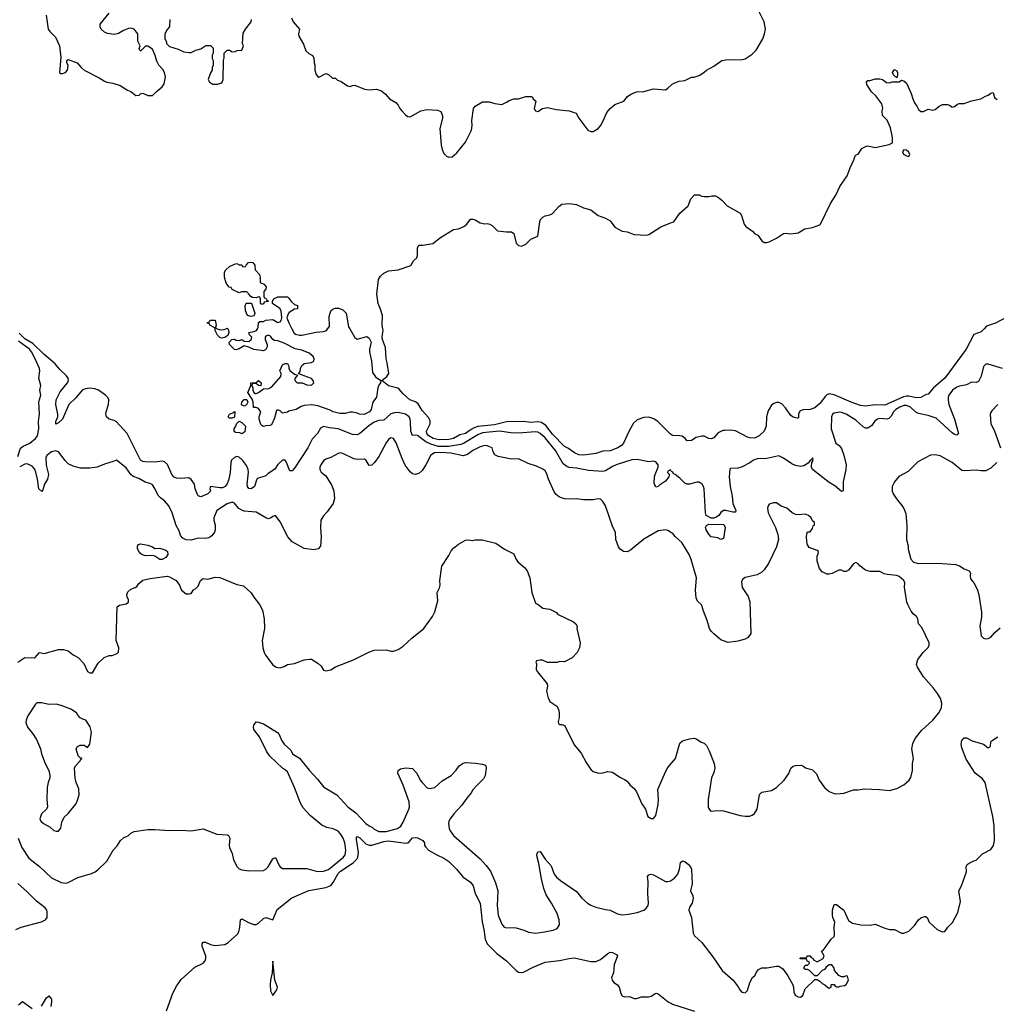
# Model space of a CAD drawing. Header units: inches. Extents: x 2220522 to 2384314, y 721474 to 893490.
# Tile 163 of 256: x 2304587 to 2312697, y 814388 to 822568. Entities that reach past the tile are written whole.
import ezdxf

# ---------------------------------------------------------------- set-up
doc = ezdxf.new("R2010")
doc.units = ezdxf.units.IN
doc.header["$MEASUREMENT"] = 0
for name, color, linetype in [('C3801', 7, 'Continuous'), ('C3802', 7, 'Continuous'), ('C3811', 7, 'Continuous'), ('C3812', 7, 'Continuous')]:
    doc.layers.add(name, color=color, linetype=linetype)

msp = doc.modelspace()

# ---------------------------------------------------------------- linework, layer by layer
at = {"layer": 'C3801', "color": 5}
for points, elevation in [([(2310000, 818814.3), (2309996.5, 818816.5), (2309990, 818828), (2309970, 818818), (2309967.3, 818807.3), (2309982, 818790), (2309976, 818770), (2309950, 818734), (2309898.5, 818701.5), (2309890, 818689.2), (2309870, 818685.2), (2309865.2, 818690), (2309856.5, 818716.5), (2309858.4, 818770), (2309862.4, 818790), (2309889.6, 818850), (2309889.6, 818870), (2309870, 818896.2), (2309850, 818899.6), (2309810, 818895.1), (2309714.4, 818914.4), (2309670, 818912.2), (2309547.1, 818872.9), (2309510, 818856.5), (2309450, 818819.8), (2309430, 818813.8), (2309310, 818822.7), (2309210, 818843.5), (2309150, 818847.4), (2309130, 818854.9), (2309099.4, 818879.4), (2309035.3, 818990), (2308950, 819093.7), (2308910, 819129.9), (2308890, 819140.9), (2308870, 819143.6), (2308730, 819131.9), (2308665.1, 819134.9), (2308570, 819149.6), (2308430, 819134.6), (2308390, 819118.4), (2308273, 819047), (2308250, 819038.2), (2308150, 819022.5), (2308063.5, 819023.5), (2308002, 819042), (2307960.4, 819060.4), (2307890, 819112.6), (2307870, 819116.4), (2307850, 819114), (2307834, 819150), (2307833.3, 819230), (2307830.3, 819250.3), (2307820.9, 819270), (2307790, 819291.8), (2307730, 819304), (2307698, 819302), (2307667.4, 819292.6), (2307610, 819241.1), (2307570, 819238.9), (2307530, 819225), (2307485.1, 819194.9), (2307410, 819129.1), (2307390, 819119.5), (2307350, 819121), (2307230, 819169.4), (2307158.4, 819178.4), (2307110, 819189.6), (2307086, 819174), (2307059.6, 819130), (2307016.4, 819083.6), (2306979.3, 819010), (2306870, 818841.7), (2306850, 818820.4), (2306830, 818821.3), (2306826.5, 818826.5), (2306803.5, 818890), (2306790, 818909.7), (2306770, 818909.8), (2306730, 818872.7), (2306704.6, 818835.4), (2306650, 818798), (2306630, 818777.4), (2306562.8, 818757.2), (2306555.6, 818750), (2306537.6, 818690), (2306510, 818671.6), (2306490, 818674), (2306479.7, 818690), (2306475.1, 818710), (2306485.6, 818810), (2306483.9, 818830), (2306470, 818865.1), (2306437.3, 818910), (2306410, 818933.6), (2306390, 818938.7), (2306370, 818930.8), (2306346.7, 818910), (2306341, 818890), (2306334.6, 818805.4), (2306323.3, 818750), (2306310, 818711.1), (2306293.8, 818690), (2306270, 818678.3), (2306250, 818677.7), (2306171.1, 818688.9), (2306164.9, 818670), (2306170.5, 818650), (2306160.6, 818639.4), (2306150, 818629.7), (2306090, 818605.2), (2306070, 818612.3), (2306063.3, 818623.3), (2306043.5, 818670), (2306038.7, 818710), (2306010, 818749.4), (2305990, 818762), (2305924.4, 818755.6), (2305890, 818760.4), (2305870, 818768.3), (2305849.9, 818789.9), (2305813.2, 818873.2), (2305790, 818894.2), (2305770, 818901.5), (2305710, 818893), (2305630, 818895.1), (2305610, 818897.6), (2305590, 818909.8), (2305478.8, 819130), (2305390, 819226.7), (2305370, 819238.3), (2305329.9, 819249.9), (2305308, 819268), (2305302.1, 819290), (2305303.8, 819310), (2305323.2, 819370), (2305326.7, 819410), (2305317.7, 819430), (2305300.1, 819450), (2305240.8, 819490), (2305210, 819502.7), (2305170, 819507.2), (2305130, 819502.3), (2305104.3, 819490), (2305052.8, 819427.2), (2304995.6, 819370), (2304941.4, 819250), (2304910, 819217.7), (2304886.9, 819206.9), (2304886.7, 819230), (2304902.1, 819270), (2304904.2, 819290), (2304886.7, 819370), (2304889.9, 819410), (2304923.6, 819476.4), (2304984.4, 819550), (2304991.3, 819570), (2304988, 819590), (2304975.8, 819610), (2304921.2, 819661.2), (2304882, 819710), (2304788.4, 819788.4), (2304697.1, 819877.1), (2304630, 819917.7), (2304583.4, 819963.4)], 160), ([(2306314, 820000), (2306316.8, 819996.8), (2306324.7, 819970), (2306316, 819944), (2306290, 819928), (2306263.1, 819923.1), (2306250, 819928), (2306230, 819948), (2306210, 819986), (2306208.7, 820000)], 140), ([(2306227.2, 820000), (2306250.9, 819990.9), (2306285.6, 819994.4), (2306299, 820000)], 140), ([(2307327.7, 820000), (2307370, 819928), (2307390, 819914.4), (2307470, 819934.9), (2307490, 819921.6), (2307506.7, 819890), (2307491.3, 819830), (2307490.2, 819810), (2307507.4, 819730), (2307517.5, 819637.5), (2307541.6, 819601.6), (2307586.7, 819570), (2307583.6, 819550), (2307568.1, 819531.9), (2307561.1, 819510), (2307550, 819432.3), (2307520.4, 819390), (2307505.5, 819330), (2307490.4, 819310), (2307448.4, 819288.5), (2307408, 819290), (2307390, 819299), (2307350, 819308), (2307330, 819308), (2307290, 819295.3), (2307244.7, 819295.3), (2307189.2, 819310), (2307164, 819324), (2307061.3, 819361.3), (2307011.5, 819368.5), (2306950, 819363.6), (2306924.1, 819355.9), (2306882, 819330), (2306822.8, 819317.2), (2306810, 819308.7), (2306770, 819298), (2306750, 819318), (2306730, 819326), (2306718, 819322), (2306702, 819258), (2306676.9, 819203.1), (2306663.6, 819196.4), (2306630, 819195.3), (2306610, 819189), (2306596.4, 819196.4), (2306590, 819206), (2306575.3, 819250), (2306575.3, 819270), (2306588, 819310), (2306570, 819338), (2306550, 819346), (2306527.3, 819347.3), (2306526, 819390), (2306516.4, 819416.4), (2306482, 819470), (2306506, 819530), (2306506, 819550), (2306550, 819554), (2306570, 819571.3), (2306590.6, 819550.6), (2306590, 819526), (2306570, 819528), (2306550, 819546), (2306518, 819542), (2306514, 819530), (2306522, 819510), (2306522, 819490), (2306531.6, 819471.6), (2306543.6, 819463.6), (2306550, 819462), (2306570, 819471.3), (2306610, 819502), (2306656.5, 819503.5), (2306681.2, 819518.8), (2306756.4, 819603.6), (2306758, 819630), (2306748, 819650), (2306770, 819702), (2306790, 819711), (2306810, 819711), (2306821, 819690), (2306822, 819670), (2306832, 819650), (2306870, 819622), (2306894, 819614), (2306872.7, 819587.3), (2306872, 819570), (2306890, 819552), (2306931.1, 819551.1), (2306970, 819536), (2307010, 819531.3), (2307028.7, 819550), (2307024, 819570), (2307010, 819588.7), (2306948.7, 819608.7), (2306906, 819626), (2306906, 819630), (2306914.6, 819645.4), (2306917.2, 819670), (2306930, 819696), (2306950, 819710.8), (2307010, 819719.1), (2307029, 819730), (2307032.7, 819750), (2307023.7, 819770), (2306990, 819798.4), (2306930, 819822.7), (2306874.2, 819834.2), (2306781.6, 819881.6), (2306730, 819899.3), (2306702.7, 819902.7), (2306688, 819910), (2306670, 819938), (2306650, 819948), (2306630, 819938), (2306624.7, 819930), (2306626, 819910), (2306641, 819870), (2306640.7, 819850), (2306630.5, 819829.5), (2306610, 819817.2), (2306530.6, 819829.4), (2306490, 819847.8), (2306450, 819859), (2306410, 819834), (2306384.7, 819824.7), (2306370, 819828.7), (2306328.7, 819870), (2306326, 819890), (2306348.4, 819911.6), (2306370, 819914), (2306385.4, 819905.4), (2306410, 819902), (2306430, 819912), (2306450, 819898), (2306490, 819894.8), (2306509, 819910), (2306514, 819930), (2306495.3, 819950), (2306489.2, 819970), (2306530, 819977.3), (2306553.4, 819986.6), (2306561.2, 820000)], 140), ([(2306846.6, 820000), (2306864.9, 819964.9), (2306876.7, 819956.7), (2306910, 819946.4), (2306930, 819946.4), (2307048.3, 819971.7), (2307110, 819977.1), (2307133.8, 819986.2), (2307144.1, 820000)], 140), ([(2310000, 819120.4), (2309990, 819125.6), (2309888.2, 819228.2), (2309852.9, 819252.9), (2309810, 819267.1), (2309770, 819263.7), (2309714.9, 819245.1), (2309683.7, 819216.3), (2309646.8, 819153.2), (2309602, 819050), (2309584.6, 819030), (2309553.1, 819010), (2309490, 818986.3), (2309430, 818982.5), (2309370, 818965.2), (2309270.1, 818949.9), (2309230, 818952.8), (2309193.3, 818970), (2309145.1, 819005.1), (2309110, 819023.1), (2309010, 819123.8), (2308956.3, 819196.3), (2308920.5, 819220.5), (2308890, 819227.9), (2308830, 819222.2), (2308769.8, 819229.8), (2308630, 819227.2), (2308530, 819202.7), (2308392.3, 819187.7), (2308361.5, 819178.5), (2308335.9, 819164.1), (2308290, 819129.9), (2308241.5, 819118.5), (2308188.2, 819090), (2308150, 819081), (2308070, 819077.5), (2308018.9, 819090), (2307985, 819110), (2307968, 819130), (2307964.1, 819150), (2307995.6, 819210), (2307994.9, 819234.9), (2307982.8, 819262.8), (2307930, 819322.4), (2307895.5, 819375.5), (2307872.5, 819392.5), (2307825.1, 819410), (2307770, 819459.5), (2307738.7, 819498.7), (2307726.2, 819506.2), (2307650, 819526.4), (2307594.5, 819570), (2307636.7, 819603.4), (2307652, 819630), (2307638.4, 819718.4), (2307629, 819750), (2307623.7, 819843.7), (2307598.8, 819910), (2307597.1, 819930), (2307604.7, 819990), (2307603.1, 820000)], 140), ([(2304570, 818940.7), (2304592.3, 819007.7), (2304615.3, 819024.7), (2304671.5, 819050), (2304717.6, 819090), (2304733.7, 819110), (2304744.7, 819170), (2304742, 819230), (2304751.6, 819290), (2304746.6, 819393.4), (2304762, 819450), (2304753.3, 819490), (2304762.2, 819530), (2304746.6, 819590), (2304755.1, 819650), (2304751.6, 819670), (2304716.4, 819750), (2304684.4, 819810), (2304667.9, 819830), (2304576.7, 819896.7)], 180), ([(2310000, 818305.2), (2309970, 818324), (2309950, 818329), (2309890, 818320.9), (2309768.6, 818251.4), (2309658.8, 818161.2), (2309630, 818146), (2309602, 818150), (2309573.2, 818170), (2309558, 818190), (2309537, 818250), (2309533.2, 818310), (2309511.1, 818351.1), (2309450.8, 818530.8), (2309430, 818566.6), (2309410, 818585.1), (2309390, 818587.6), (2309350, 818579.7), (2309270, 818580.4), (2309210, 818587.3), (2309150, 818584.8), (2309110, 818588.8), (2309070, 818600.7), (2309042.6, 818622.6), (2309026.1, 818646.1), (2308977.4, 818750), (2308961.5, 818801.5), (2308950, 818819), (2308935.3, 818830), (2308879.6, 818859.6), (2308810, 818880.7), (2308730, 818920.7), (2308670, 818916.9), (2308560.1, 818940.1), (2308532.9, 818952.9), (2308518, 818978), (2308509, 819010), (2308470, 819027), (2308449.5, 819029.5), (2308410, 819018.9), (2308350, 818988.2), (2308304.3, 818955.7), (2308270, 818944.5), (2308166.7, 818966.7), (2308087.7, 818972.3), (2308030.1, 818969.9), (2308001.1, 818950), (2307960.2, 818870), (2307930, 818824), (2307900.8, 818799.2), (2307870, 818790.9), (2307850, 818795.1), (2307830.6, 818810.6), (2307787.4, 818867.4), (2307762.3, 818922.3), (2307713.8, 819053.8), (2307690, 819087.6), (2307670, 819094.3), (2307650, 819081.4), (2307630, 819053.8), (2307570, 818938.3), (2307534, 818890), (2307510, 818866.3), (2307490, 818864.5), (2307465.2, 818905.2), (2307450, 818916.9), (2307390, 818915.3), (2307360.8, 818920.8), (2307270, 818965.1), (2307250, 818969.5), (2307230, 818965.1), (2307170, 818931.8), (2307130, 818917), (2307110, 818902), (2307086.7, 818870), (2307079.3, 818850), (2307079.1, 818830), (2307090.7, 818810), (2307130, 818779.1), (2307177.5, 818697.5), (2307195.3, 818650), (2307200.8, 818590), (2307190, 818549.5), (2307140.6, 818479.4), (2307110, 818445.2), (2307088.2, 818410), (2307084.9, 818350), (2307090.6, 818270), (2307085.4, 818194.6), (2307066.4, 818173.6), (2307030, 818165.2), (2306950, 818176), (2306850, 818229.2), (2306813.1, 818273.1), (2306750, 818397.2), (2306710, 818448.7), (2306690, 818442), (2306670, 818426), (2306650, 818422.7), (2306630, 818429.4), (2306550, 818477.7), (2306450, 818485.3), (2306430, 818492.8), (2306406.6, 818506.6), (2306370, 818551.3), (2306350, 818559.7), (2306310, 818547.3), (2306224.7, 818490), (2306198, 818430), (2306198, 818410), (2306209.3, 818370), (2306210.2, 818329.8), (2306204.7, 818310), (2306180.9, 818279.1), (2306156.4, 818263.6), (2306130, 818256.8), (2306070, 818261.4), (2306010, 818244.5), (2305970, 818247.6), (2305940.6, 818260.6), (2305923.2, 818283.2), (2305910, 818322.9), (2305885.8, 818365.8), (2305851.7, 818470), (2305823.9, 818530), (2305790, 818569.7), (2305755.3, 818595.3), (2305736.5, 818616.5), (2305710, 818673.3), (2305690, 818703.1), (2305670, 818716.1), (2305630, 818726.6), (2305575.8, 818755.8), (2305530, 818772.4), (2305509.9, 818789.9), (2305470, 818845.6), (2305390, 818908.7), (2305363.5, 818896.5), (2305290, 818875.1), (2305230, 818849.5), (2305170, 818843.7), (2305090, 818843.7), (2305030, 818859.3), (2304990, 818879.3), (2304964.9, 818904.9), (2304910, 818978), (2304885.8, 818985.8), (2304850, 818977.4), (2304814.7, 818950), (2304805.1, 818930), (2304806.5, 818866.5), (2304827.2, 818790), (2304816.5, 818750), (2304791.8, 818710), (2304778, 818662), (2304770, 818649.4), (2304746.6, 818670), (2304735.4, 818750), (2304720.4, 818810), (2304710, 818837.6), (2304690, 818859.1), (2304650, 818879.7), (2304630, 818876.8), (2304586.5, 818853.5)], 180), ([(2304570, 817232), (2304630, 817270.6), (2304711.9, 817268.1), (2304750, 817311.3), (2304790, 817304), (2304910, 817337.3), (2304950, 817337.3), (2304990, 817324), (2305030, 817290.8), (2305071.3, 817270), (2305119.8, 817219.8), (2305150, 817152), (2305170, 817142), (2305190, 817142), (2305237.2, 817222.8), (2305289.4, 817270.6), (2305330, 817286), (2305354.6, 817285.4), (2305396.4, 817303.6), (2305407.3, 817312.7), (2305408.7, 817350), (2305388.7, 817410), (2305395.3, 817690), (2305416.5, 817703.5), (2305470, 817714), (2305489.2, 817730), (2305489.3, 817750), (2305478, 817770), (2305475.1, 817790), (2305483.9, 817816.1), (2305510, 817838), (2305546, 817850), (2305560.4, 817859.6), (2305576.4, 817883.6), (2305610, 817911.3), (2305670, 817926), (2305810, 817944.7), (2305830, 817941), (2305884.7, 817910), (2305914.8, 817870), (2305931.3, 817830), (2305970, 817798), (2305990, 817798), (2306010, 817802), (2306029.3, 817830.7), (2306050, 817842), (2306070, 817862), (2306089.5, 817910.5), (2306110, 817924.7), (2306150, 817921), (2306210, 817936), (2306250, 817934.8), (2306390, 817877.3), (2306444.9, 817864.9), (2306510, 817807.3), (2306532, 817770), (2306579.3, 817710), (2306602.9, 817662.9), (2306616.9, 817590), (2306619, 817510), (2306600.3, 817410), (2306606, 817350), (2306617.1, 817310), (2306628.7, 817288.7), (2306688.1, 817208.1), (2306716, 817190), (2306750, 817184.4), (2306784.2, 817195.8), (2306810.7, 817210.7), (2306870, 817221), (2306950, 817250.7), (2306996.8, 817256.8), (2307010, 817254.8), (2307063.5, 817223.5), (2307090, 817198), (2307110, 817164.7), (2307130, 817158), (2307170, 817166), (2307210, 817190.8), (2307358, 817250), (2307484.8, 817315.2), (2307530, 817330.7), (2307630, 817334), (2307670, 817321), (2307690, 817321), (2307730, 817337.3), (2307770, 817364), (2307842.7, 817430), (2307942.7, 817510), (2308016, 817610), (2308034, 817650), (2308059.1, 817740.9), (2308052.7, 817810), (2308071.7, 817848.3), (2308077, 817870), (2308075.6, 817910), (2308091.5, 818028.5), (2308150, 818116), (2308170, 818154.8), (2308190, 818178.8), (2308229.6, 818210.4), (2308290, 818244), (2308310, 818247.3), (2308350, 818242.8), (2308370, 818246.8), (2308426.4, 818246.4), (2308539.8, 818219.8), (2308612, 818170), (2308690, 818131.3), (2308707.3, 818090), (2308724.4, 818064.4), (2308778.5, 818018.5), (2308801, 817990), (2308824, 817930), (2308838.8, 817810), (2308870, 817722), (2308892, 817710), (2308930, 817678), (2308990, 817672), (2309043.6, 817643.6), (2309052, 817630), (2309185.8, 817565.8), (2309206, 817550), (2309214.8, 817530), (2309214, 817510), (2309240.7, 817390), (2309238.8, 817370), (2309234.8, 817350), (2309214.8, 817310), (2309173.7, 817266.3), (2309110, 817234), (2309070, 817235.3), (2309050, 817228), (2308970, 817228.7), (2308927.3, 817247.3), (2308910, 817248), (2308878, 817242), (2308874, 817230), (2308878, 817218), (2308876, 817170), (2308886, 817150), (2308966.8, 817050), (2308970.8, 817030), (2308962, 816990), (2308974, 816934), (2308990, 816904.7), (2309046.4, 816866.4), (2309059.8, 816839.8), (2309067.3, 816810), (2309067.3, 816770), (2309058, 816738), (2309062, 816722), (2309070, 816712), (2309090, 816712), (2309110, 816704.7), (2309116.8, 816696.8), (2309190, 816544.7), (2309250, 816474), (2309290, 816397.3), (2309330, 816339.1), (2309350, 816323), (2309392.7, 816307.3), (2309429.4, 816310.6), (2309470, 816322.8), (2309510, 816317.3), (2309570, 816274.8), (2309610, 816257.3), (2309630, 816242.8), (2309652.3, 816212.3), (2309690, 816180.7), (2309710, 816154.8), (2309752.5, 816052.5), (2309784, 816010), (2309804, 815950), (2309830, 815930.8), (2309850, 815931), (2309870, 815958), (2309889.5, 816049.5), (2309892.8, 816090), (2309887.2, 816172.8), (2309950, 816321), (2309970, 816354.8), (2310000, 816390.8)], 180), ([(2304574.4, 815770), (2304605.3, 815690), (2304661.8, 815601.8), (2304750, 815534), (2304850, 815438.2), (2304930, 815400.6), (2304970, 815395), (2304990, 815399.7), (2305070, 815441.3), (2305184, 815476), (2305213.2, 815490), (2305235.4, 815504.6), (2305310, 815578.8), (2305362.7, 815670), (2305394.9, 815705.1), (2305422.7, 815750), (2305447.7, 815772.3), (2305489.4, 815790.6), (2305510, 815810.8), (2305536.5, 815823.5), (2305650, 815839.5), (2305710, 815840.3), (2305830, 815831.4), (2305930, 815836.2), (2306010, 815829.2), (2306110, 815845.2), (2306223.2, 815803.2), (2306310, 815797), (2306322, 815790), (2306332.9, 815770), (2306324.9, 815710), (2306328.7, 815690), (2306350, 815641), (2306362, 815590), (2306391.5, 815531.5), (2306410, 815512.7), (2306430, 815504.2), (2306490, 815497.7), (2306610, 815501.1), (2306630, 815511.6), (2306650, 815531.5), (2306690, 815598), (2306710, 815608), (2306742.5, 815542.5), (2306750.9, 815530.9), (2306770, 815518), (2306970, 815517.2), (2307050, 815493.2), (2307070, 815491.1), (2307110, 815495), (2307150, 815509.3), (2307275.5, 815610), (2307288.8, 815630), (2307293.7, 815666.3), (2307290.6, 815709.4), (2307287.6, 815730), (2307271.7, 815770), (2307250, 815805.1), (2307230, 815826.4), (2307190, 815847.4), (2307138, 815858), (2307097, 815877), (2306997.5, 815957.5), (2306939.8, 816019.8), (2306918.5, 816058.5), (2306869, 816190), (2306810, 816319), (2306794.9, 816334.9), (2306770, 816349.6), (2306664.4, 816450), (2306636.1, 816490), (2306578.7, 816610), (2306531.6, 816670), (2306528.2, 816690), (2306531.6, 816708.4), (2306550, 816734), (2306570, 816733), (2306610, 816718.7), (2306726.9, 816646.9), (2306742, 816630), (2306762, 816582), (2306782, 816550), (2306838.4, 816498.4), (2306851.3, 816470), (2306910, 816433), (2306990, 816332.2), (2307059.9, 816259.9), (2307110, 816194.8), (2307220.7, 816130), (2307312, 816030), (2307378.5, 815978.5), (2307460.2, 815890), (2307487.8, 815870), (2307516.4, 815856.4), (2307530, 815843), (2307570, 815824.7), (2307630, 815825), (2307722.7, 815850), (2307740.7, 815859.3), (2307751.3, 815868.7), (2307770, 815901.3), (2307819.4, 816010), (2307823.8, 816030), (2307821.4, 816070), (2307770.9, 816210), (2307727.6, 816310), (2307729.6, 816330), (2307750, 816344.4), (2307793.8, 816353.8), (2307850, 816347.7), (2307885.5, 816310), (2307911.7, 816250), (2307928, 816230), (2307970, 816187.6), (2307990, 816181.5), (2308034, 816190), (2308093.9, 816246.1), (2308170, 816290.6), (2308210, 816333), (2308237.2, 816370), (2308270, 816391), (2308290, 816396), (2308371.8, 816391.8), (2308430, 816383.5), (2308453.8, 816373.8), (2308458.3, 816370), (2308461.6, 816350), (2308452.1, 816290), (2308439.5, 816260.5), (2308384.9, 816210), (2308350.6, 816170), (2308335.8, 816144.2), (2308298.5, 816101.5), (2308257.5, 816042.5), (2308191.3, 815970), (2308161, 815930), (2308151, 815910), (2308148, 815890), (2308154, 815850), (2308162, 815830), (2308190, 815790.8), (2308410, 815596.3), (2308461.2, 815541.2), (2308495, 815495), (2308538.5, 815398.5), (2308552.6, 815350), (2308556.1, 815330), (2308551.4, 815210), (2308560.9, 815130), (2308590, 815054), (2308610.3, 815030.3), (2308630, 815022.4), (2308690, 815026.4), (2308710, 815023.1), (2308782.6, 815002.6), (2308811.9, 814988.1), (2308870, 814980.7), (2308946, 814990), (2309015.5, 815004.5), (2309050, 815018), (2309069, 815050), (2309066.6, 815090), (2309050, 815144), (2309003.5, 815230), (2308959, 815299), (2308938.9, 815350), (2308919.7, 815430), (2308897.8, 815557.8), (2308882.6, 815610), (2308882.4, 815630), (2308890, 815656), (2308910, 815658.8), (2308950, 815594), (2308999.2, 815539.2), (2309025.3, 815470), (2309044.6, 815444.6), (2309077.5, 815417.5), (2309210, 815326.5), (2309255.3, 815270), (2309302.6, 815230), (2309330, 815211.3), (2309370, 815194.2), (2309450, 815175.8), (2309490, 815171.4), (2309550, 815139.6), (2309590, 815132.4), (2309643.6, 815136.4), (2309713.2, 815150), (2309769.8, 815170.2), (2309792.6, 815190), (2309804.7, 815210), (2309809.8, 815230), (2309802.2, 815310), (2309804.4, 815410), (2309799.5, 815450), (2309810, 815464), (2309830, 815468.7), (2309850, 815464), (2309950, 815409.2), (2309970, 815408.2), (2309990, 815413.4), (2310000, 815419.5)], 160), ([(2305804.7, 814335.3), (2305859.1, 814480.9), (2305890, 814538.7), (2305926.5, 814593.5), (2306042.3, 814697.7), (2306109, 814730), (2306126, 814750), (2306132.7, 814770), (2306132, 814790), (2306100.9, 814870), (2306100.9, 814890), (2306110, 814906), (2306130, 814904.9), (2306170, 814886.4), (2306210, 814877.6), (2306290, 814884.4), (2306319, 814901), (2306396.2, 814970), (2306406, 814990), (2306415.6, 815030), (2306419, 815090), (2306430, 815098.8), (2306486.7, 815066.7), (2306530, 815052.4), (2306550, 815052.4), (2306570, 815061.3), (2306610, 815100.8), (2306630, 815110.2), (2306690, 815090.4), (2306725.1, 815174.9), (2306845.9, 815274.1), (2306987.5, 815332.5), (2307130, 815358.8), (2307170, 815375.8), (2307190, 815399.7), (2307230, 815473.9), (2307250, 815493.4), (2307356.6, 815563.4), (2307386.7, 815593.3), (2307394.9, 815610), (2307399.6, 815650), (2307382.4, 815757.6), (2307383.5, 815776.5), (2307390, 815782), (2307410, 815770.3), (2307460.2, 815720.2), (2307490, 815709.4), (2307510, 815711.2), (2307610, 815739.9), (2307650, 815745.4), (2307793.5, 815726.5), (2307810, 815729.5), (2307822, 815738), (2307850, 815770.8), (2307870, 815775), (2307890, 815771.4), (2307935, 815750), (2307947.6, 815730), (2307948.4, 815710), (2307955.6, 815695.6), (2307982.8, 815670), (2308050, 815630.8), (2308110, 815603.5), (2308150, 815573.5), (2308214.5, 815510), (2308266.7, 815446.7), (2308330, 815403.1), (2308353.7, 815373.7), (2308368.2, 815310), (2308411.8, 815230), (2308427.4, 815072.6), (2308442.3, 815010), (2308452.3, 814930), (2308468.3, 814890), (2308550, 814811.2), (2308629.5, 814749.5), (2308710, 814670.3), (2308730, 814656.5), (2308750, 814651.3), (2308770, 814655.2), (2308850, 814696), (2308950, 814737.2), (2309068.2, 814751.8), (2309150.3, 814770.3), (2309190, 814773.8), (2309330, 814744.9), (2309370, 814743.1), (2309410, 814760.3), (2309470, 814810.4), (2309490, 814822), (2309510, 814819.1), (2309542.8, 814802.8), (2309552, 814790), (2309524.6, 814715.4), (2309518, 814650), (2309501, 814610), (2309506.8, 814590), (2309520.7, 814570), (2309551.3, 814550), (2309566, 814530), (2309578, 814478), (2309590, 814458), (2309610, 814451.3), (2309650, 814452), (2309690, 814436), (2309710, 814436), (2309750, 814450.8), (2309809.1, 814450.9), (2309830, 814456), (2309870, 814481), (2309890, 814474.8), (2309973, 814410), (2310000, 814394.4)], 140), ([(2304555.3, 815010), (2304599, 815030), (2304767.5, 815072.5), (2304801.1, 815090), (2304814.4, 815110), (2304816, 815156), (2304813.1, 815170), (2304798.3, 815190), (2304726.1, 815246.1), (2304650, 815322.2), (2304571.8, 815391.8)], 160), ([(2304767.2, 814372.8), (2304810, 814442.8), (2304830, 814458), (2304850, 814432), (2304852, 814410), (2304844.9, 814370)], 140), ([(2304576.5, 814383.5), (2304610, 814410.8), (2304690, 814354)], 140)]:
    msp.add_lwpolyline(points, dxfattribs=dict(at, elevation=elevation))
for points, elevation in [([(2306450, 819358), (2306428.7, 819368.7), (2306430, 819392), (2306450, 819412), (2306472, 819412), (2306479.6, 819399.6), (2306482, 819390), (2306470, 819368)], 140), ([(2306330, 819258), (2306318, 819270), (2306328, 819290), (2306358, 819302), (2306370, 819314), (2306374, 819310), (2306370, 819266), (2306350, 819258)], 140), ([(2306430, 819128), (2306414.6, 819134.6), (2306378, 819138), (2306368, 819148), (2306368.7, 819170), (2306382, 819190), (2306388.4, 819211.6), (2306410, 819234), (2306430, 819222), (2306462, 819190), (2306455.3, 819144.7)], 140), ([(2305710, 818176), (2305750, 818176.8), (2305801, 818161), (2305814.9, 818150), (2305815.6, 818124.4), (2305800.4, 818099.6), (2305770, 818084), (2305750, 818084), (2305710, 818112.3), (2305695.9, 818115.9), (2305634.5, 818114.5), (2305603.3, 818123.3), (2305590, 818132.7), (2305574.5, 818154.5), (2305566, 818174), (2305564.5, 818195.5), (2305572.1, 818207.9), (2305590, 818213.4), (2305650, 818203.8), (2305688.2, 818190)], 180), ([(2304730, 816894), (2304716.9, 816883.1), (2304655.1, 816784.9), (2304640.4, 816750), (2304637, 816730), (2304650.4, 816690), (2304696, 816636), (2304727.2, 816587.2), (2304760.3, 816510), (2304769, 816470), (2304796.9, 816390), (2304827.8, 816330), (2304836.9, 816290), (2304838, 816270), (2304822, 816230), (2304816, 816190), (2304813.4, 816090), (2304818, 816030), (2304810.4, 816009.6), (2304766.4, 815970), (2304753.4, 815930), (2304762, 815910), (2304784.9, 815890), (2304838.8, 815858.8), (2304870, 815833.4), (2304890, 815826.8), (2304910, 815826.8), (2304928, 815852), (2304937.7, 815902.3), (2304956.9, 815943.1), (2304990, 815974), (2305054, 816050), (2305065.3, 816074.7), (2305079.6, 816130), (2305078.6, 816178.6), (2305056.2, 816230), (2305046.2, 816266.2), (2305042.9, 816350), (2305049.5, 816370.5), (2305088, 816410), (2305095.3, 816424.7), (2305106, 816430), (2305090, 816435.3), (2305072.7, 816452.7), (2305057, 816510), (2305066, 816530), (2305090, 816542.4), (2305120.7, 816540.7), (2305150, 816522), (2305169, 816550), (2305184, 816650), (2305172.9, 816692.9), (2305135.3, 816750), (2305110, 816757.2), (2305090, 816769.2), (2305070, 816789.2), (2305057.2, 816810), (2305010, 816841.6), (2304930, 816871.5), (2304890, 816881.6), (2304830, 816878.4), (2304770, 816892.7)], 180), ([(2306690, 814746), (2306683.6, 814650), (2306670, 814588.7), (2306667.1, 814550), (2306670, 814501), (2306690, 814462.6), (2306721.4, 814510), (2306727.4, 814530), (2306706.3, 814590)], 140)]:
    msp.add_lwpolyline(points, close=True, dxfattribs=dict(at, elevation=elevation))
at = {"layer": 'C3802', "color": 5}
for points, elevation in [([(2304806.6, 822606.6), (2304824, 822490), (2304836, 822470), (2304882.8, 822422.8), (2304918, 822350), (2304927.3, 822252.7), (2304918, 822130), (2304930, 822118), (2304968, 822130), (2304984, 822150), (2304988.7, 822190), (2304978, 822210), (2304978, 822230), (2304990, 822238), (2305064.7, 822210), (2305096, 822170), (2305121, 822150), (2305246.3, 822086.3), (2305290, 822056.3), (2305310, 822048.2), (2305361.4, 822041.4), (2305420.7, 822020.7), (2305482, 821982), (2305510, 821971.3), (2305550, 821938), (2305579, 821941), (2305590, 821952), (2305610, 821958), (2305650, 821938), (2305690, 821938), (2305719, 821970), (2305769, 822010), (2305785.6, 822034.4), (2305797.2, 822090), (2305789, 822130), (2305775.5, 822155.5), (2305742, 822190), (2305724.5, 822224.5), (2305712, 822270), (2305690, 822322), (2305650, 822348), (2305632.7, 822347.3), (2305594, 822310), (2305586, 822310), (2305578, 822330), (2305586, 822350), (2305568.7, 822390), (2305568, 822450), (2305538, 822490), (2305510, 822499), (2305490, 822494), (2305450, 822479.3), (2305405.8, 822454.2), (2305370, 822446), (2305314.8, 822454.8), (2305290, 822465.2), (2305264, 822490), (2305255.3, 822510), (2305255.3, 822530), (2305330, 822622)], 160), ([(2305834, 822570), (2305832, 822510), (2305810, 822486), (2305792, 822450), (2305792, 822410), (2305804.7, 822384.7), (2305806, 822370), (2305830, 822344.7), (2305902, 822322), (2305950, 822301), (2305990, 822294.8), (2306010, 822296), (2306050, 822316), (2306090, 822324.7), (2306132.7, 822352.7), (2306170, 822354), (2306192.7, 822332.7), (2306192.7, 822292.7), (2306184.7, 822270), (2306185.4, 822245.4), (2306192, 822230), (2306192, 822190), (2306184.7, 822170), (2306184.7, 822150), (2306170, 822126), (2306151.3, 822070), (2306162, 822050), (2306190, 822031.3), (2306230, 822031.3), (2306258, 822042), (2306268, 822050), (2306275.3, 822070), (2306278, 822230), (2306286, 822250), (2306286, 822290), (2306310, 822314), (2306330, 822314), (2306350, 822302), (2306376.4, 822303.6), (2306392.7, 822312.7), (2306430, 822314), (2306446, 822350), (2306438, 822370), (2306443.1, 822456.9), (2306462, 822490), (2306509.2, 822550), (2306512.3, 822570)], 160), ([(2306842.5, 822582.5), (2306858.8, 822550), (2306911.3, 822490), (2306901, 822450), (2306904.7, 822430), (2306944.5, 822364.5), (2306962.8, 822310), (2306987.5, 822287.5), (2307018, 822270), (2307030, 822252), (2307031.1, 822211.1), (2307038, 822190), (2307038, 822150), (2307050, 822114), (2307059.6, 822099.6), (2307070, 822092), (2307130, 822122), (2307150, 822114), (2307183.6, 822083.6), (2307210, 822082), (2307226.4, 822066.4), (2307255.3, 822055.3), (2307310, 822018), (2307330, 822012), (2307350, 822022), (2307370, 822024.7), (2307450, 821991.3), (2307490, 821984.7), (2307550, 821991.3), (2307590, 821978), (2307624.7, 821950), (2307658, 821910), (2307710, 821881), (2307730, 821858), (2307742.8, 821830), (2307758.8, 821810), (2307790, 821778), (2307810, 821764.7), (2307830, 821762), (2307918, 821810), (2307970, 821822.8), (2308055.3, 821815.3), (2308084.7, 821804.7), (2308098, 821770), (2308098, 821750), (2308076.8, 821663.2), (2308087.1, 821527.1), (2308094.9, 821490), (2308110, 821456), (2308130, 821434.8), (2308150, 821424.7), (2308178, 821430), (2308217.5, 821462.5), (2308289, 821550), (2308339, 821650), (2308344, 821690), (2308341.2, 821730), (2308354, 821830), (2308369.1, 821850.9), (2308430, 821884.7), (2308485.4, 821885.4), (2308531.6, 821871.6), (2308590, 821864.7), (2308630, 821882), (2308650, 821898), (2308688.9, 821911.1), (2308730, 821911.3), (2308789.1, 821930.9), (2308834, 821930), (2308844.7, 821924.7), (2308852, 821910), (2308872, 821890), (2308858, 821830), (2308870, 821812), (2308890, 821804.7), (2308929, 821831), (2308970, 821838), (2309042, 821822), (2309150.9, 821810.9), (2309208.4, 821791.6), (2309230.8, 821750), (2309306, 821650), (2309330, 821638.8), (2309350, 821638.8), (2309390, 821664), (2309410, 821686.8), (2309433.1, 821726.9), (2309462, 821798), (2309490, 821831), (2309530, 821862.8), (2309604, 821890), (2309633.2, 821930), (2309662, 821950), (2309710, 821967.7), (2309770, 821970.6), (2309850, 821993.4), (2309950, 821986.8), (2309970, 821998), (2310000, 822027.5)], 160), ([(2307603.1, 820000), (2307598, 820030), (2307599.7, 820110), (2307583.7, 820163.7), (2307562.4, 820210), (2307551.5, 820288.5), (2307566, 820410), (2307582, 820438), (2307610, 820462), (2307650, 820480.5), (2307729.3, 820490.7), (2307834.2, 820525.8), (2307856.5, 820563.5), (2307884, 820590), (2307889, 820610), (2307889.1, 820670.9), (2307894.6, 820685.4), (2307904.7, 820695.3), (2307935.3, 820695.3), (2308018, 820710), (2308081.2, 820758.8), (2308190, 820824), (2308230, 820830.6), (2308274, 820850), (2308299, 820870), (2308330, 820911.3), (2308350, 820911.3), (2308370, 820906), (2308410, 820881), (2308450, 820871), (2308470, 820874.8), (2308492, 820870), (2308510, 820858), (2308553.2, 820813.2), (2308630, 820804.9), (2308670, 820806), (2308690.6, 820790.6), (2308710, 820712), (2308730, 820692), (2308753.6, 820686.4), (2308790, 820702), (2308830, 820744.7), (2308888.7, 820770), (2308905.1, 820890), (2308911.9, 820908.1), (2308930, 820926.8), (2308950, 820938.8), (2308990, 820947.7), (2309010, 820959.1), (2309064.2, 821015.8), (2309090, 821036.3), (2309150, 821041.6), (2309211.6, 821031.5), (2309270, 821004.9), (2309330, 820988.2), (2309390, 820940.7), (2309450, 820918.8), (2309490, 820896), (2309530, 820844.7), (2309590, 820811.3), (2309630, 820806.8), (2309690, 820783), (2309790, 820778.8), (2309810, 820784), (2309910, 820846.8), (2310000, 820882.8)], 140), ([(2306561.2, 820000), (2306567, 820010), (2306568.7, 820051.3), (2306580.4, 820059.6), (2306610, 820062), (2306630, 820072), (2306690, 820078), (2306730, 820051.3), (2306750, 820058), (2306759, 820070), (2306764, 820090), (2306758, 820150), (2306748, 820170), (2306686, 820210), (2306686, 820230), (2306698, 820250), (2306730, 820264.7), (2306810, 820264.7), (2306818.8, 820258.8), (2306843.5, 820223.5), (2306870, 820202), (2306892.7, 820192.7), (2306892.7, 820167.3), (2306870, 820162), (2306823.5, 820136.5), (2306814.8, 820125.2), (2306806, 820090), (2306820.5, 820050), (2306846.6, 820000)], 140), ([(2307144.1, 820000), (2307159.5, 820020.5), (2307156.5, 820103.5), (2307169.5, 820150.5), (2307190, 820166.8), (2307210, 820173), (2307232.8, 820172.8), (2307270, 820159.1), (2307297.6, 820130), (2307317.5, 820017.5), (2307327.7, 820000)], 140), ([(2306208.7, 820000), (2306208, 820008), (2306166, 820030), (2306162, 820042), (2306147.3, 820047.3), (2306147.3, 820052.7), (2306162, 820058), (2306167.3, 820072.7), (2306210, 820072), (2306218, 820030), (2306214, 820010), (2306222, 820002), (2306227.2, 820000)], 140), ([(2306299, 820000), (2306310, 820004.7), (2306314, 820000)], 140)]:
    msp.add_lwpolyline(points, dxfattribs=dict(at, elevation=elevation))
at = {"layer": 'C3802', "color": 5, "elevation": 140}
for points in [[(2306590, 820206), (2306586, 820210), (2306586, 820250), (2306582, 820262), (2306570, 820266), (2306550, 820258), (2306520.4, 820260.4), (2306507.3, 820267.3), (2306486, 820290), (2306482, 820302), (2306470, 820306), (2306430, 820306), (2306410, 820298), (2306350, 820326), (2306342, 820342), (2306327.3, 820347.3), (2306300.4, 820380.4), (2306288.7, 820430), (2306288.7, 820470), (2306298, 820490), (2306330, 820518), (2306370, 820538), (2306390, 820542), (2306410, 820532), (2306431.3, 820531.3), (2306438, 820518), (2306450, 820514), (2306462, 820518), (2306466, 820530), (2306486, 820550), (2306505.2, 820554.8), (2306522, 820550), (2306538, 820530), (2306542, 820490), (2306578, 820450), (2306584.7, 820430), (2306584.7, 820384.7), (2306614, 820370), (2306634, 820350), (2306631.6, 820328.4), (2306614, 820310), (2306614, 820270), (2306618, 820258), (2306630, 820254), (2306638, 820238), (2306654, 820230), (2306650, 820226), (2306618, 820222), (2306610, 820206)], [(2306510, 820102), (2306478, 820110), (2306462, 820150), (2306458, 820190), (2306467.3, 820212.7), (2306512.7, 820212.7), (2306538, 820130), (2306534, 820110), (2306530, 820108)]]:
    msp.add_lwpolyline(points, close=True, dxfattribs=at)
at = {"layer": 'C3811', "color": 5}
for points, elevation in [([(2312594.5, 820000), (2312570, 819974), (2312510, 819952.3), (2312447.5, 819830), (2312268.4, 819590), (2312173.8, 819510), (2312130, 819458), (2312110, 819452), (2312070.4, 819430), (2312030, 819425.5), (2311970, 819439.5), (2311950, 819440.1), (2311925.8, 819434.2), (2311770, 819366.7), (2311690, 819369.4), (2311610, 819357), (2311570, 819363.2), (2311491.1, 819390), (2311350, 819451.3), (2311310, 819459.3), (2311290, 819450.9), (2311279.2, 819440.8), (2311230, 819379.8), (2311190, 819344.6), (2311150, 819331.1), (2311090, 819327.9), (2311064.5, 819315.6), (2311054.9, 819290), (2311054, 819266), (2311050, 819259), (2311042, 819258), (2311010, 819265.7), (2310990, 819280.5), (2310945, 819345), (2310916.5, 819376.5), (2310890, 819388.2), (2310870, 819387.1), (2310850, 819379.9), (2310830, 819365), (2310802, 819318), (2310787.8, 819270), (2310784.7, 819190), (2310770.2, 819149.8), (2310728, 819110), (2310687.7, 819092.3), (2310650, 819094.8), (2310630, 819101.1), (2310530, 819151.5), (2310490, 819157.4), (2310443.4, 819156.6), (2310425.8, 819154.2), (2310398, 819142), (2310380.7, 819130), (2310350, 819094), (2310330, 819086), (2310309.4, 819089.4), (2310270, 819109), (2310250, 819109), (2310203.5, 819096.5), (2310166.4, 819073.6), (2310130, 819068.7), (2310114, 819090), (2310087.2, 819107.2), (2310070, 819112.3), (2310010, 819115.1), (2310000, 819120.4)], 140), ([(2312749.3, 819670), (2312630, 819705.5), (2312610, 819706.4), (2312590, 819686), (2312570, 819607.3), (2312550, 819563.6), (2312530, 819555.1), (2312490, 819557.6), (2312450, 819533.5), (2312390, 819524.8), (2312370, 819515.8), (2312333.4, 819490), (2312303.6, 819450), (2312296.9, 819430), (2312296.5, 819410), (2312303.5, 819370), (2312350.2, 819250), (2312383.8, 819130), (2312370, 819117.6), (2312350, 819122.7), (2312330, 819136.4), (2312197.7, 819257.7), (2312130, 819280.9), (2312050, 819296.2), (2312028.6, 819308.6), (2311984.2, 819350), (2311950, 819364.4), (2311930, 819362.3), (2311896.1, 819350), (2311861.2, 819330), (2311842.5, 819310), (2311824.7, 819275.3), (2311805.4, 819254.6), (2311790, 819249.8), (2311730, 819254.9), (2311710, 819249.8), (2311684.6, 819230), (2311662.6, 819197.4), (2311630, 819176), (2311610, 819175.1), (2311590, 819185.1), (2311530, 819242.4), (2311449, 819290), (2311410, 819305.1), (2311393.2, 819306.8), (2311350, 819298), (2311336, 819290), (2311327.3, 819270), (2311325.5, 819170), (2311364.9, 819050), (2311391.3, 819031.3), (2311410, 819007), (2311430, 818950.4), (2311450.1, 818870.1), (2311448.1, 818831.9), (2311423.7, 818730), (2311424.7, 818655.3), (2311411.1, 818648.9), (2311355.5, 818695.5), (2311310, 818723.1), (2311170.8, 818830), (2311162, 818850), (2311165.6, 818894.4), (2311170, 818896), (2311174.7, 818914.7), (2311170, 818928.7), (2311164.9, 818915.1), (2311150, 818906.6), (2311134.9, 818885.1), (2311098.3, 818861.7), (2311070, 818856.3), (2311030, 818863.5), (2310997.4, 818877.4), (2310930, 818926.6), (2310890, 818945.2), (2310790, 818921.6), (2310710, 818918.7), (2310681, 818910), (2310650, 818886), (2310586.4, 818853.6), (2310550, 818843.5), (2310490, 818839.6), (2310485.1, 818834.9), (2310478.4, 818770), (2310486.4, 818690), (2310503.6, 818610), (2310509.2, 818549.2), (2310534.6, 818490), (2310530, 818477.2), (2310510, 818476.3), (2310450, 818491.2), (2310430, 818489.6), (2310410, 818475.1), (2310391.7, 818450), (2310370, 818434.8), (2310350, 818426), (2310330, 818426.8), (2310286.3, 818450), (2310280.5, 818470), (2310270.8, 818670), (2310266.4, 818690), (2310254.2, 818710), (2310230, 818727.1), (2310210, 818726.2), (2310150, 818708.6), (2310128.9, 818708.9), (2310110, 818718.3), (2310070, 818759.8), (2310030, 818789.6), (2310014.8, 818794.8), (2310010, 818808), (2310000, 818814.3)], 160), ([(2312708.8, 819371.2), (2312660.6, 819319.4), (2312650, 819305.2), (2312645.8, 819290), (2312650, 819211.3), (2312677.7, 819157.7), (2312730.5, 819010)], 180), ([(2312700.7, 818890), (2312650, 818842.7), (2312610, 818820.9), (2312570, 818820.7), (2312530, 818826.6), (2312430, 818819.3), (2312410, 818822.7), (2312330, 818889.4), (2312230, 818944.5), (2312190, 818952.3), (2312150.5, 818949.5), (2312044.1, 818895.9), (2311964.1, 818815.9), (2311888.1, 818771.9), (2311851, 818730), (2311831, 818690), (2311831.1, 818651.1), (2311841, 818630), (2311867.5, 818587.5), (2311913, 818533), (2311927.9, 818507.9), (2311944.5, 818464.5), (2311954.4, 818365.6), (2311951, 818250), (2311963.6, 818196.4), (2311964.7, 818170), (2311986.8, 818086.8), (2312010, 818062), (2312050.9, 818050.9), (2312210, 818054), (2312361, 818041), (2312390, 818031), (2312430, 818006), (2312472, 817990), (2312481, 817970), (2312478.8, 817950), (2312483.5, 817923.5), (2312510.6, 817890.6), (2312524.5, 817864.5), (2312540.7, 817830), (2312550.6, 817790), (2312574.4, 817645.6), (2312574.4, 817605.6), (2312561, 817530), (2312564.7, 817490), (2312572, 817450), (2312591.1, 817431.1), (2312605.4, 817425.4), (2312630, 817426), (2312650, 817438), (2312684.1, 817475.9), (2312730, 817516)], 180), ([(2310000, 816390.8), (2310032.7, 816430), (2310070, 816558), (2310090, 816576), (2310150, 816594.8), (2310190, 816598), (2310210, 816591.3), (2310247.1, 816567.1), (2310270, 816558), (2310290, 816538), (2310312.8, 816492.8), (2310354, 816390), (2310359.5, 816350), (2310350, 816314), (2310330.5, 816270), (2310304.9, 816090), (2310304.7, 816024.7), (2310319.6, 815999.6), (2310330, 815992), (2310380.9, 815999.1), (2310430, 815994.9), (2310570, 815957.1), (2310610, 815950.4), (2310647.5, 815952.5), (2310670, 815959.1), (2310690, 815974), (2310711.8, 816010), (2310730, 816130.8), (2310750, 816150.5), (2310830, 816164.4), (2310871, 816189), (2310934.5, 816250), (2310973, 816307), (2310990, 816351), (2311010, 816366.8), (2311030, 816373.4), (2311075.9, 816375.9), (2311090, 816370.8), (2311113.2, 816353.2), (2311170, 816336.3), (2311202.9, 816302.9), (2311226.4, 816250), (2311270.5, 816190), (2311310, 816156.4), (2311350, 816139.5), (2311370, 816136.4), (2311430, 816143), (2311509.6, 816170.4), (2311550, 816170.6), (2311598, 816178), (2311726.3, 816173.7), (2311810, 816164), (2311870, 816180.7), (2311929.5, 816210.5), (2311974, 816250), (2311986, 816274), (2312000.9, 816330), (2312000.7, 816390), (2312007.8, 816430), (2311995.1, 816510), (2312003.6, 816556.4), (2312023.1, 816596.9), (2312076.5, 816663.5), (2312169.4, 816750), (2312219.3, 816810), (2312242.7, 816850), (2312243.7, 816890), (2312232, 816930), (2312209.4, 816970), (2312176.1, 817016.1), (2312092.3, 817110), (2312042, 817190), (2312034, 817210), (2312046.3, 817253.7), (2312089.4, 817310.6), (2312128.7, 817350), (2312138, 817370), (2312138, 817390), (2312079.3, 817519.3), (2312049.3, 817549.3), (2312044, 817590), (2312035.3, 817610), (2312010, 817628.7), (2311990, 817655.3), (2311961.2, 817710), (2311953.2, 817730), (2311934.6, 817854.6), (2311937.2, 817890), (2311929.3, 817910), (2311890, 817943.7), (2311870, 817952), (2311790, 817959), (2311765.6, 817965.6), (2311730, 817984), (2311650, 817985.2), (2311610, 817994), (2311562, 818030), (2311550, 818048), (2311530, 818058), (2311510, 818048), (2311470, 817995.3), (2311450, 817985.2), (2311430, 817985.2), (2311410, 817995.3), (2311390, 817994), (2311333.7, 817966.3), (2311310, 817962.7), (2311290, 817962.7), (2311250, 817980.9), (2311229.7, 818009.8), (2311209.6, 818070), (2311209.6, 818110), (2311218, 818130), (2311219.3, 818150), (2311210, 818158), (2311143.3, 818183.3), (2311126.6, 818210), (2311119.3, 818270), (2311123.1, 818296.9), (2311130, 818314), (2311150, 818314), (2311170, 818342), (2311176.4, 818363.6), (2311186, 818370), (2311186, 818390), (2311170, 818406), (2311158, 818430), (2311138, 818450), (2311110, 818459), (2311050, 818454), (2311030, 818457.2), (2311002, 818470), (2310958, 818510), (2310910, 818528), (2310870, 818554), (2310845.4, 818554.6), (2310810, 818542), (2310801, 818530), (2310796, 818510), (2310802.8, 818470), (2310864, 818350), (2310882, 818290), (2310887.7, 818250), (2310872.1, 818187.9), (2310804.9, 818050), (2310770, 817997.2), (2310750, 817977.2), (2310710, 817957.2), (2310610, 817934), (2310590, 817918), (2310582, 817898), (2310587.3, 817850), (2310635.3, 817775.3), (2310651.1, 817731.1), (2310657.3, 817470), (2310647.9, 817452.1), (2310630, 817434), (2310610, 817422.7), (2310550, 817405.1), (2310470, 817395.1), (2310430, 817406.6), (2310410, 817417.2), (2310350, 817466.6), (2310328.4, 817488.4), (2310315.1, 817510), (2310296.9, 817576.9), (2310262, 817662), (2310253.8, 817693.8), (2310246, 817710), (2310216.6, 817736.6), (2310204.6, 817764.6), (2310197.7, 817830), (2310206.6, 817930), (2310163.3, 818083.3), (2310144.9, 818124.9), (2310084.1, 818224.1), (2310030, 818274), (2310010, 818299), (2310000, 818305.2)], 180), ([(2310000, 815419.5), (2310025, 815435), (2310051.9, 815470), (2310066, 815510), (2310074.2, 815565.8), (2310090, 815581.6), (2310110, 815573.4), (2310139.5, 815550), (2310157.3, 815530), (2310166, 815510), (2310170.4, 815390), (2310157.3, 815330), (2310176, 815290), (2310178.8, 815270), (2310170.6, 815229.4), (2310150, 815195.3), (2310143, 815170), (2310166, 815110), (2310179.1, 814979.1), (2310190, 814958), (2310250, 814901), (2310343.8, 814783.8), (2310418.8, 814670), (2310511, 814590), (2310553.7, 814533.7), (2310566, 814510), (2310584.7, 814490), (2310610, 814484.7), (2310630, 814502), (2310649.5, 814570.5), (2310673.2, 814610), (2310694, 814630), (2310704.1, 814655.9), (2310721.2, 814678.8), (2310749.6, 814690.4), (2310790, 814692.2), (2310870, 814706.4), (2310890, 814705.5), (2310924.1, 814684.1), (2310965.7, 814625.7), (2311006.7, 814550), (2311013.4, 814530), (2311014.8, 814490), (2311022.8, 814470), (2311030, 814461), (2311050, 814451), (2311070, 814446.8), (2311090, 814462), (2311110, 814518), (2311190, 814594), (2311210, 814594), (2311230, 814582), (2311250, 814562), (2311274, 814550), (2311294, 814530), (2311310, 814522), (2311326, 814530), (2311326, 814550), (2311330, 814554), (2311350, 814554), (2311358, 814538), (2311370, 814534), (2311390, 814534), (2311400.2, 814539.8), (2311435.5, 814544.5), (2311450, 814552), (2311468, 814590), (2311462, 814622), (2311450, 814626), (2311430, 814618), (2311410, 814618), (2311388.9, 814628.9), (2311354, 814670), (2311349, 814690), (2311330, 814715.3), (2311310, 814715.3), (2311283.5, 814696.5), (2311270, 814678), (2311251.6, 814668.4), (2311210, 814626), (2311190, 814626), (2311146, 814670), (2311130, 814678), (2311110, 814678), (2311098, 814690), (2311110, 814714), (2311130, 814714), (2311146, 814730), (2311142, 814742), (2311127.3, 814747.3), (2311122, 814762), (2311110, 814766), (2311070, 814766), (2311066, 814770), (2311070, 814774), (2311110, 814774), (2311122, 814778), (2311126, 814790), (2311150, 814792), (2311158, 814778), (2311172.7, 814772.7), (2311178, 814758), (2311210, 814742), (2311258, 814770), (2311268, 814790), (2311246, 814830), (2311260.4, 814839.6), (2311278, 814862), (2311324, 814930), (2311349.3, 814950.7), (2311354, 814966), (2311349.5, 815029.5), (2311356.2, 815070), (2311339.5, 815110), (2311337, 815130), (2311337.2, 815170), (2311350, 815218), (2311370, 815218), (2311430.5, 815170.5), (2311470, 815084.7), (2311501.1, 815061.1), (2311572.5, 815047.5), (2311650, 815046), (2311690, 815054), (2311770, 815021), (2311811.1, 815011.1), (2311850, 815010.8), (2311910, 814979.1), (2311930, 814979.1), (2311970, 814994.8), (2312017.2, 815042.8), (2312049.4, 815090.6), (2312070, 815106), (2312103.1, 815116.9), (2312110, 815118), (2312122, 815110), (2312138, 815070), (2312204.7, 815010), (2312250, 814991.3), (2312268, 814992), (2312294, 815030), (2312331.7, 815068.3), (2312378, 815150), (2312398, 815242), (2312385.2, 815330), (2312406.8, 815373.2), (2312448.7, 815490), (2312445.6, 815534.4), (2312455.3, 815550), (2312470, 815561), (2312510, 815581), (2312530, 815584.7), (2312582, 815638), (2312650, 815673.4), (2312673.5, 815706.5), (2312682.6, 815750), (2312678, 815870), (2312668.6, 815950), (2312604.5, 816230), (2312582.8, 816262.8), (2312520.5, 816310), (2312445.4, 816425.4), (2312410, 816519), (2312404.7, 816550), (2312410, 816581), (2312430, 816602), (2312450, 816601.6), (2312497.4, 816577.4), (2312591.3, 816550), (2312630, 816518), (2312648, 816530), (2312652.3, 816567.7), (2312661.2, 816578.8), (2312710, 816610.7)], 160), ([(2310000, 814394.4), (2310007.7, 814390), (2310190, 814330.2)], 140)]:
    msp.add_lwpolyline(points, dxfattribs=dict(at, elevation=elevation))
at = {"layer": 'C3811', "color": 5, "elevation": 160}
msp.add_lwpolyline([(2310410, 818249.4), (2310382.9, 818262.9), (2310330, 818272.3), (2310310, 818293.3), (2310287.5, 818330), (2310282.1, 818350), (2310290, 818365.2), (2310310, 818376.5), (2310433.3, 818373.3), (2310444.4, 818350), (2310430, 818259)], close=True, dxfattribs=at)
at = {"layer": 'C3812', "color": 5}
for points, elevation in [([(2310000, 822027.5), (2310006.3, 822033.7), (2310033.6, 822046.4), (2310063.1, 822056.9), (2310110, 822062), (2310166, 822090), (2310188.4, 822091.6), (2310233.6, 822106.4), (2310270, 822131.3), (2310288.7, 822150), (2310350, 822181), (2310418, 822230), (2310450, 822235.5), (2310590, 822237.1), (2310610, 822243), (2310670, 822280.5), (2310703.8, 822316.2), (2310758, 822410), (2310772.7, 822450), (2310779.3, 822490), (2310769.2, 822550), (2310718, 822650)], 160), ([(2310000, 820882.8), (2310018, 820890), (2310070, 820962), (2310139, 821021), (2310160.2, 821079.8), (2310190, 821112), (2310230, 821112), (2310250, 821101), (2310270, 821098), (2310310, 821098), (2310334.6, 821105.4), (2310365.4, 821105.4), (2310390, 821091.3), (2310418, 821070), (2310461.4, 821021.4), (2310570, 820962), (2310582, 820942), (2310602, 820870), (2310618, 820850), (2310672.4, 820812.4), (2310690, 820791), (2310717.1, 820777.1), (2310750, 820730.8), (2310770, 820718), (2310790, 820716.3), (2310810, 820723.8), (2310870, 820752.4), (2310930, 820792.4), (2310950, 820794.9), (2310991.5, 820788.5), (2311050, 820796.3), (2311108, 820832), (2311170, 820842.4), (2311230, 820863.8), (2311237, 820870), (2311320.1, 821039.9), (2311363.6, 821110), (2311396.4, 821183.6), (2311458, 821270), (2311482, 821338), (2311517.2, 821410), (2311524, 821436), (2311534, 821446), (2311550, 821452), (2311580.7, 821499.3), (2311610, 821516), (2311630, 821521), (2311690, 821506.8), (2311806, 821530), (2311834, 821546), (2311836, 821590), (2311818, 821670), (2311790, 821734), (2311752.9, 821772.9), (2311749.3, 821810), (2311753.2, 821833.2), (2311745.2, 821870), (2311695.6, 821935.6), (2311661.2, 821970), (2311622, 822030), (2311618, 822050), (2311630, 822062), (2311650, 822062), (2311690, 822077.3), (2311730, 822077.1), (2311751.3, 822070), (2311786, 822046), (2311810, 822043), (2311831.6, 822051.6), (2311890, 822052), (2311910, 822064.7), (2311930, 822061), (2311950, 822042), (2311990, 821956), (2312002.4, 821910), (2312018, 821878), (2312038, 821850), (2312050, 821821), (2312070, 821806), (2312093.2, 821806.8), (2312130, 821824.7), (2312170, 821816), (2312190, 821822.8), (2312221.2, 821850), (2312250, 821863.8), (2312290, 821864), (2312314.4, 821854.4), (2312330, 821841), (2312350, 821846), (2312374, 821866), (2312388.9, 821871.1), (2312430, 821870.8), (2312490, 821894.8), (2312568, 821910), (2312606.8, 821933.2), (2312630, 821941), (2312650, 821957.3), (2312670, 821962.8), (2312681.1, 821921.1), (2312703.8, 821903.8)], 140), ([(2312782.9, 820097.1), (2312690, 820048.4), (2312616.6, 820023.4), (2312594.5, 820000)], 140)]:
    msp.add_lwpolyline(points, dxfattribs=dict(at, elevation=elevation))
at = {"layer": 'C3812', "color": 5, "elevation": 140}
for points in [[(2311870, 822086), (2311842, 822110), (2311835.3, 822130), (2311850, 822154), (2311870, 822142), (2311874.8, 822130), (2311876, 822110)], [(2311930, 821488), (2311918, 821470), (2311926.8, 821450), (2311950, 821436), (2311970, 821432), (2311979, 821450), (2311968.7, 821470), (2311950, 821484)]]:
    msp.add_lwpolyline(points, close=True, dxfattribs=at)

doc.saveas('drawing.dxf')
